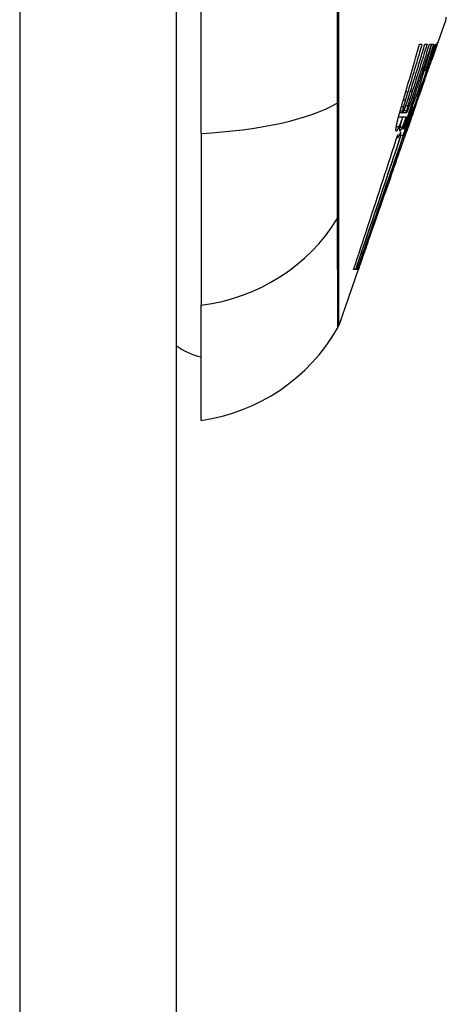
# Model space of a CAD drawing. Header units: inches. Extents: x 18 to 388, y 34 to 188.
# Tile 56 of 159: x 117.905 to 118.174, y 111.408 to 112.03. Entities that reach past the tile are written whole.
import ezdxf

# ---------------------------------------------------------------- set-up
doc = ezdxf.new("R2010")
doc.units = ezdxf.units.IN
doc.header["$MEASUREMENT"] = 0
doc.layers.add('Visible Edges(ANSI)', color=7, linetype='Continuous', lineweight=25)
doc.layers.add('Visible Tangent Edges(ANSI)', color=7, linetype='Continuous', lineweight=25)

msp = doc.modelspace()

# ---------------------------------------------------------------- linework, layer by layer
at = {"layer": 'Visible Edges(ANSI)'}
for p, q in [((118.00369, 130.74717), (118.00369, 94.02717)), ((118.01944, 111.95849), (118.01944, 112.81586)), ((118.17408, 112.03037), (118.1682, 112.01355)), ((118.15747, 112.0149), (118.15898, 112.0149)), ((118.16084, 112.0149), (118.16219, 112.0149)), ((118.1638, 112.0149), (118.16493, 112.0149)), ((118.1652, 112.0149), (118.1663, 112.0149)), ((118.16747, 112.0149), (118.16809, 112.0149)), ((118.16523, 112.00527), (118.16481, 112.00527)), ((118.1664, 112.00848), (118.16515, 112.00495)), ((118.16122, 111.99802), (118.16038, 111.99802)), ((118.16263, 111.99833), (118.16233, 111.99833)), ((118.15772, 111.98673), (118.157, 111.98673)), ((118.16, 111.9917), (118.16055, 111.9917)), ((118.15605, 111.97886), (118.15729, 111.98238)), ((118.15709, 111.98238), (118.15679, 111.98238)), ((118.15729, 111.98238), (118.15709, 111.98238)), ((118.15349, 111.97534), (118.15279, 111.97534)), ((118.14681, 111.96881), (118.14416, 111.96881)), ((118.14674, 111.97151), (118.14488, 111.97151)), ((118.14917, 111.97151), (118.14674, 111.97151)), ((118.1489, 111.96861), (118.14675, 111.96861)), ((118.14891, 111.96861), (118.1489, 111.96861)), ((118.15337, 111.97126), (118.15225, 111.96804)), ((118.15325, 111.97099), (118.15294, 111.97099)), ((118.1473, 111.96136), (118.14653, 111.96136)), ((118.14835, 111.96136), (118.14761, 111.96136)), ((118.1477, 111.95906), (118.14979, 111.96474)), ((118.15048, 111.96294), (118.14888, 111.95836)), ((118.14949, 111.96136), (118.14904, 111.96136)), ((118.01944, 111.95849), (118.01944, 111.8497)), ((118.1437, 111.95577), (118.14309, 111.95577)), ((118.14493, 111.95722), (118.1447, 111.95722)), ((118.14558, 111.95919), (118.14493, 111.95722)), ((118.14493, 111.95722), (118.14554, 111.95722)), ((118.14576, 111.95722), (118.14703, 111.95722)), ((118.14703, 111.95722), (118.1477, 111.95906)), ((118.1475, 111.95708), (118.14732, 111.95708)), ((118.1475, 111.95708), (118.14817, 111.95708)), ((118.14792, 111.95577), (118.14789, 111.95577)), ((118.14885, 111.95829), (118.14888, 111.95836)), ((118.13907, 111.93033), (118.13537, 111.91976)), ((118.11938, 111.87452), (118.11885, 111.87452)), ((118.11875, 111.87229), (118.10635, 111.83683)), ((118.11695, 111.87229), (118.1157, 111.87229)), ((118.11799, 111.87229), (118.11709, 111.87229)), ((118.11858, 111.87228), (118.11808, 111.87229)), ((118.11875, 111.87229), (118.11808, 111.87229)), ((118.11859, 111.87228), (118.11858, 111.87228)), ((118.1186, 111.87228), (118.11859, 111.87228)), ((118.01944, 111.77694), (118.01944, 111.8497))]:
    msp.add_line(p, q, dxfattribs=at)
at = {"layer": 'Visible Edges(ANSI)', "flags": 128}
for points in [[(118.14705, 111.97907), (118.1475, 111.98055), (118.14794, 111.98204), (118.14838, 111.98353), (118.14882, 111.98502), (118.14926, 111.98651), (118.1497, 111.988), (118.15014, 111.98949), (118.15057, 111.99098), (118.15101, 111.99248), (118.15145, 111.99397), (118.15188, 111.99546), (118.15232, 111.99696), (118.15275, 111.99845), (118.15319, 111.99995), (118.15362, 112.00144), (118.15405, 112.00294), (118.15448, 112.00443), (118.15491, 112.00593), (118.15534, 112.00742), (118.15577, 112.00892), (118.15619, 112.01041), (118.15662, 112.01191), (118.15704, 112.0134), (118.15747, 112.0149)], [(118.16493, 112.0149), (118.16421, 112.01267), (118.16348, 112.01044), (118.16276, 112.00821), (118.16203, 112.00598), (118.1613, 112.00374), (118.16057, 112.0015), (118.15983, 111.99926), (118.1591, 111.99702), (118.15836, 111.99477), (118.15763, 111.99253), (118.15689, 111.99029), (118.15615, 111.98805), (118.15541, 111.98581), (118.15467, 111.98357), (118.15394, 111.98133), (118.1532, 111.9791), (118.15246, 111.97687), (118.15172, 111.97464), (118.15098, 111.97241), (118.15024, 111.97019), (118.14951, 111.96798), (118.14877, 111.96576), (118.14803, 111.96356), (118.1473, 111.96136)], [(118.15898, 112.0149), (118.15862, 112.01363), (118.15825, 112.01237), (118.15788, 112.0111), (118.15751, 112.00984), (118.15714, 112.00857), (118.15677, 112.0073), (118.1564, 112.00604), (118.15602, 112.00477), (118.15565, 112.00351), (118.15528, 112.00224), (118.1549, 112.00097), (118.15453, 111.99971), (118.15415, 111.99844), (118.15377, 111.99718), (118.1534, 111.99591), (118.15302, 111.99465), (118.15264, 111.99339), (118.15227, 111.99212), (118.15189, 111.99086), (118.15151, 111.9896), (118.15113, 111.98834), (118.15075, 111.98708), (118.15037, 111.98581), (118.14999, 111.98455)], [(118.15173, 111.98507), (118.15212, 111.98631), (118.1525, 111.98755), (118.15288, 111.98879), (118.15327, 111.99003), (118.15365, 111.99127), (118.15403, 111.99251), (118.15441, 111.99375), (118.15479, 111.995), (118.15518, 111.99624), (118.15556, 111.99748), (118.15594, 111.99872), (118.15632, 111.99997), (118.1567, 112.00121), (118.15708, 112.00246), (118.15745, 112.0037), (118.15783, 112.00494), (118.15821, 112.00619), (118.15859, 112.00743), (118.15896, 112.00868), (118.15934, 112.00992), (118.15971, 112.01117), (118.16009, 112.01241), (118.16046, 112.01366), (118.16084, 112.0149)], [(118.16219, 112.0149), (118.16181, 112.01365), (118.16142, 112.0124), (118.16104, 112.01114), (118.16065, 112.00989), (118.16026, 112.00864), (118.15987, 112.00738), (118.15948, 112.00613), (118.1591, 112.00488), (118.15871, 112.00362), (118.15832, 112.00237), (118.15793, 112.00112), (118.15753, 111.99986), (118.15714, 111.99861), (118.15675, 111.99736), (118.15636, 111.99611), (118.15597, 111.99486), (118.15557, 111.99361), (118.15518, 111.99235), (118.15479, 111.9911), (118.15439, 111.98986), (118.154, 111.98861), (118.15361, 111.98736), (118.15321, 111.98611), (118.15282, 111.98487)], [(118.15383, 111.98383), (118.15425, 111.98512), (118.15466, 111.98641), (118.15508, 111.9877), (118.1555, 111.98899), (118.15592, 111.99028), (118.15633, 111.99157), (118.15675, 111.99287), (118.15717, 111.99416), (118.15759, 111.99546), (118.158, 111.99675), (118.15842, 111.99805), (118.15884, 111.99935), (118.15925, 112.00064), (118.15967, 112.00194), (118.16008, 112.00323), (118.1605, 112.00453), (118.16091, 112.00583), (118.16133, 112.00712), (118.16174, 112.00842), (118.16215, 112.00972), (118.16257, 112.01101), (118.16298, 112.01231), (118.16339, 112.0136), (118.1638, 112.0149)], [(118.1569, 111.98642), (118.15726, 111.9876), (118.15762, 111.98878), (118.15798, 111.98996), (118.15833, 111.99114), (118.15869, 111.99232), (118.15904, 111.99351), (118.15939, 111.99469), (118.15974, 111.99588), (118.1601, 111.99706), (118.16045, 111.99825), (118.16079, 111.99944), (118.16114, 112.00062), (118.16149, 112.00181), (118.16183, 112.003), (118.16218, 112.00419), (118.16252, 112.00538), (118.16286, 112.00657), (118.1632, 112.00776), (118.16354, 112.00895), (118.16387, 112.01014), (118.16421, 112.01133), (118.16454, 112.01252), (118.16487, 112.01371), (118.1652, 112.0149)], [(118.16809, 112.0149), (118.16769, 112.01383), (118.1673, 112.01275), (118.1669, 112.01167), (118.1665, 112.01059), (118.1661, 112.0095), (118.1657, 112.00841), (118.1653, 112.00731), (118.16489, 112.0062), (118.16448, 112.00508), (118.16407, 112.00396), (118.16365, 112.00282), (118.16323, 112.00168), (118.1628, 112.00052), (118.16237, 111.99935), (118.16193, 111.99816), (118.16149, 111.99696), (118.16104, 111.99575), (118.16059, 111.99451), (118.16013, 111.99327), (118.15966, 111.992), (118.15919, 111.99071), (118.15871, 111.98941), (118.15822, 111.98808), (118.15772, 111.98673)], [(118.16122, 111.99802), (118.16149, 111.99875), (118.16176, 111.99948), (118.16203, 112.00021), (118.16229, 112.00093), (118.16256, 112.00166), (118.16283, 112.00238), (118.16309, 112.0031), (118.16336, 112.00381), (118.16362, 112.00452), (118.16389, 112.00523), (118.16415, 112.00594), (118.16441, 112.00665), (118.16467, 112.00735), (118.16493, 112.00805), (118.16519, 112.00875), (118.16544, 112.00944), (118.1657, 112.01013), (118.16596, 112.01082), (118.16621, 112.01151), (118.16646, 112.01219), (118.16672, 112.01287), (118.16697, 112.01355), (118.16722, 112.01423), (118.16747, 112.0149)], [(118.1663, 112.0149), (118.16609, 112.01419), (118.16588, 112.01349), (118.16568, 112.01279), (118.16547, 112.01208), (118.16526, 112.01138), (118.16505, 112.01067), (118.16484, 112.00997), (118.16463, 112.00926), (118.16442, 112.00856), (118.16421, 112.00786), (118.164, 112.00715), (118.16379, 112.00645), (118.16357, 112.00574), (118.16336, 112.00504), (118.16315, 112.00434), (118.16293, 112.00363), (118.16272, 112.00293), (118.16251, 112.00223), (118.16229, 112.00153), (118.16208, 112.00082), (118.16186, 112.00012), (118.16165, 111.99942), (118.16143, 111.99872), (118.16122, 111.99802)], [(118.16233, 111.99833), (118.16256, 111.999), (118.1628, 111.99966), (118.16304, 112.00032), (118.16327, 112.00098), (118.16351, 112.00164), (118.16374, 112.00229), (118.16397, 112.00294), (118.1642, 112.00357), (118.16443, 112.0042), (118.16465, 112.00483), (118.16488, 112.00544), (118.1651, 112.00604), (118.16531, 112.00663), (118.16552, 112.00721), (118.16573, 112.00778), (118.16593, 112.00833), (118.16613, 112.00886), (118.16632, 112.00938), (118.16651, 112.00988), (118.16669, 112.01037), (118.16687, 112.01083), (118.16704, 112.01127), (118.1672, 112.0117), (118.16735, 112.0121)], [(118.16843, 112.01423), (118.16837, 112.01406), (118.16831, 112.01389), (118.16825, 112.01371), (118.16819, 112.01352), (118.16812, 112.01333), (118.16805, 112.01314), (118.16798, 112.01293), (118.16791, 112.01272), (118.16783, 112.0125), (118.16775, 112.01228), (118.16767, 112.01205), (118.16758, 112.01181), (118.1675, 112.01157), (118.16741, 112.01132), (118.16732, 112.01106), (118.16722, 112.0108), (118.16713, 112.01053), (118.16703, 112.01025), (118.16693, 112.00997), (118.16683, 112.00968), (118.16673, 112.00939), (118.16662, 112.00909), (118.16651, 112.00879), (118.1664, 112.00848)], [(118.16735, 112.0121), (118.16758, 112.0127), (118.1678, 112.01325), (118.16799, 112.01375), (118.16817, 112.01421), (118.16834, 112.01461), (118.16848, 112.01497), (118.16861, 112.01528), (118.16872, 112.01555), (118.16882, 112.01577), (118.1689, 112.01594), (118.16896, 112.01608), (118.16901, 112.01617), (118.16905, 112.01623), (118.16907, 112.01625), (118.16907, 112.01623), (118.16907, 112.01618), (118.16905, 112.01609), (118.16901, 112.01595), (118.16895, 112.01578), (118.16889, 112.01556), (118.1688, 112.0153), (118.16869, 112.01499), (118.16857, 112.01463), (118.16843, 112.01423)], [(118.16417, 112.00206), (118.16434, 112.00254), (118.16449, 112.00298), (118.16463, 112.00339), (118.16475, 112.00375), (118.16486, 112.00406), (118.16495, 112.00434), (118.16503, 112.00457), (118.16509, 112.00477), (118.16514, 112.00493), (118.16518, 112.00506), (118.16521, 112.00515), (118.16522, 112.00522), (118.16523, 112.00525), (118.16523, 112.00527), (118.16521, 112.00525), (118.16518, 112.00519), (118.16513, 112.00509), (118.16507, 112.00494), (118.16499, 112.00474), (118.1649, 112.0045), (118.16478, 112.0042), (118.16465, 112.00386), (118.16451, 112.00348), (118.16434, 112.00304)], [(118.16055, 111.9917), (118.16071, 111.99216), (118.16087, 111.99263), (118.16104, 111.99309), (118.1612, 111.99356), (118.16136, 111.99402), (118.16152, 111.99449), (118.16169, 111.99495), (118.16185, 111.99541), (118.16201, 111.99586), (118.16216, 111.99631), (118.16232, 111.99677), (118.16248, 111.99722), (118.16264, 111.99767), (118.16279, 111.99811), (118.16294, 111.99855), (118.16309, 111.99898), (118.16324, 111.9994), (118.16339, 111.99981), (118.16353, 112.00022), (118.16367, 112.00061), (118.1638, 112.00099), (118.16393, 112.00136), (118.16405, 112.00172), (118.16417, 112.00206)], [(118.16434, 112.00304), (118.16429, 112.00289), (118.16423, 112.00273), (118.16417, 112.00257), (118.16411, 112.00241), (118.16405, 112.00224), (118.16398, 112.00207), (118.16392, 112.0019), (118.16385, 112.00172), (118.16379, 112.00154), (118.16372, 112.00135), (118.16365, 112.00116), (118.16358, 112.00097), (118.16351, 112.00077), (118.16343, 112.00057), (118.16336, 112.00036), (118.16328, 112.00015), (118.16321, 111.99994), (118.16313, 111.99972), (118.16305, 111.9995), (118.16297, 111.99927), (118.16289, 111.99904), (118.1628, 111.99881), (118.16272, 111.99857), (118.16263, 111.99833)], [(118.14761, 111.96136), (118.14798, 111.96237), (118.14835, 111.96337), (118.14873, 111.96438), (118.1491, 111.96539), (118.14947, 111.96639), (118.14985, 111.9674), (118.15022, 111.96841), (118.15059, 111.96942), (118.15097, 111.97043), (118.15135, 111.97145), (118.15172, 111.97247), (118.1521, 111.9735), (118.15249, 111.97453), (118.15287, 111.97556), (118.15326, 111.97661), (118.15365, 111.97766), (118.15404, 111.97872), (118.15444, 111.97979), (118.15484, 111.98087), (118.15524, 111.98195), (118.15565, 111.98305), (118.15606, 111.98416), (118.15648, 111.98528), (118.1569, 111.98642)], [(118.15772, 111.98673), (118.15739, 111.98567), (118.15705, 111.98461), (118.15671, 111.98355), (118.15637, 111.98249), (118.15604, 111.98143), (118.1557, 111.98037), (118.15536, 111.97931), (118.15502, 111.97825), (118.15467, 111.97719), (118.15433, 111.97613), (118.15399, 111.97507), (118.15365, 111.97402), (118.1533, 111.97296), (118.15296, 111.9719), (118.15261, 111.97084), (118.15227, 111.96978), (118.15192, 111.96873), (118.15158, 111.96767), (118.15123, 111.96662), (118.15088, 111.96556), (118.15053, 111.96451), (118.15019, 111.96346), (118.14984, 111.96241), (118.14949, 111.96136)], [(118.15591, 111.97979), (118.15607, 111.98028), (118.15624, 111.98077), (118.15641, 111.98126), (118.15658, 111.98175), (118.15674, 111.98225), (118.15691, 111.98274), (118.15708, 111.98323), (118.15725, 111.98373), (118.15742, 111.98422), (118.15759, 111.98472), (118.15776, 111.98521), (118.15793, 111.98571), (118.1581, 111.98621), (118.15827, 111.9867), (118.15845, 111.9872), (118.15862, 111.9877), (118.15879, 111.9882), (118.15896, 111.9887), (118.15914, 111.9892), (118.15931, 111.9897), (118.15948, 111.9902), (118.15966, 111.9907), (118.15983, 111.9912), (118.16, 111.9917)], [(118.16048, 111.9917), (118.1603, 111.99119), (118.16012, 111.99069), (118.15995, 111.99021), (118.15979, 111.98975), (118.15964, 111.9893), (118.15949, 111.98888), (118.15935, 111.98847), (118.15921, 111.98808), (118.15908, 111.98772), (118.15896, 111.98736), (118.15883, 111.987), (118.15871, 111.98664), (118.15858, 111.98628), (118.15846, 111.98593), (118.15833, 111.98557), (118.15821, 111.98521), (118.15808, 111.98486), (118.15796, 111.9845), (118.15784, 111.98415), (118.15771, 111.98379), (118.15759, 111.98344), (118.15747, 111.98308), (118.15734, 111.98273), (118.15722, 111.98238)], [(118.14999, 111.98455), (118.14993, 111.98434), (118.14986, 111.98413), (118.1498, 111.98392), (118.14973, 111.98371), (118.14967, 111.9835), (118.14961, 111.98329), (118.14954, 111.98308), (118.14948, 111.98286), (118.14942, 111.98265), (118.14935, 111.98244), (118.14929, 111.98223), (118.14923, 111.98202), (118.14916, 111.9818), (118.1491, 111.98159), (118.14904, 111.98138), (118.14897, 111.98117), (118.14891, 111.98096), (118.14885, 111.98075), (118.14878, 111.98053), (118.14872, 111.98032), (118.14866, 111.98011), (118.14859, 111.9799), (118.14853, 111.97969), (118.14847, 111.97948)], [(118.1487, 111.9758), (118.14876, 111.97597), (118.14882, 111.97614), (118.14888, 111.97632), (118.14894, 111.97649), (118.14901, 111.97666), (118.14907, 111.97684), (118.14913, 111.97701), (118.14919, 111.97719), (118.14925, 111.97737), (118.14931, 111.97755), (118.14937, 111.97773), (118.14943, 111.97791), (118.14949, 111.97809), (118.14956, 111.97828), (118.14962, 111.97846), (118.14968, 111.97865), (118.14974, 111.97883), (118.1498, 111.97902), (118.14986, 111.97921), (118.14993, 111.97939), (118.14999, 111.97958), (118.15005, 111.97977), (118.15011, 111.97996), (118.15017, 111.98015)], [(118.15133, 111.98015), (118.15127, 111.97997), (118.15122, 111.97979), (118.15116, 111.9796), (118.1511, 111.97942), (118.15104, 111.97924), (118.15099, 111.97906), (118.15093, 111.97888), (118.15088, 111.97869), (118.15082, 111.97851), (118.15077, 111.97833), (118.15071, 111.97815), (118.15066, 111.97797), (118.1506, 111.97779), (118.15055, 111.97761), (118.15049, 111.97744), (118.15044, 111.97726), (118.15039, 111.97708), (118.15033, 111.9769), (118.15028, 111.97673), (118.15023, 111.97655), (118.15018, 111.97638), (118.15013, 111.9762), (118.15008, 111.97603), (118.15002, 111.97586)], [(118.15017, 111.98015), (118.15024, 111.98036), (118.1503, 111.98056), (118.15037, 111.98076), (118.15044, 111.98097), (118.1505, 111.98117), (118.15057, 111.98138), (118.15063, 111.98158), (118.1507, 111.98179), (118.15076, 111.98199), (118.15083, 111.98219), (118.15089, 111.9824), (118.15096, 111.9826), (118.15102, 111.98281), (118.15109, 111.98301), (118.15115, 111.98322), (118.15122, 111.98343), (118.15128, 111.98363), (118.15135, 111.98384), (118.15141, 111.98404), (118.15147, 111.98425), (118.15154, 111.98445), (118.1516, 111.98466), (118.15167, 111.98487), (118.15173, 111.98507)], [(118.15282, 111.98487), (118.15275, 111.98467), (118.15269, 111.98447), (118.15263, 111.98428), (118.15257, 111.98408), (118.15251, 111.98388), (118.15244, 111.98369), (118.15238, 111.98349), (118.15232, 111.98329), (118.15226, 111.9831), (118.1522, 111.9829), (118.15213, 111.98271), (118.15207, 111.98251), (118.15201, 111.98231), (118.15195, 111.98212), (118.15189, 111.98192), (118.15182, 111.98172), (118.15176, 111.98153), (118.1517, 111.98133), (118.15164, 111.98114), (118.15158, 111.98094), (118.15152, 111.98074), (118.15145, 111.98055), (118.15139, 111.98035), (118.15133, 111.98015)], [(118.15168, 111.97746), (118.15177, 111.97771), (118.15186, 111.97796), (118.15195, 111.97821), (118.15204, 111.97847), (118.15213, 111.97873), (118.15222, 111.97899), (118.15231, 111.97925), (118.1524, 111.97952), (118.15249, 111.97978), (118.15258, 111.98005), (118.15267, 111.98032), (118.15276, 111.98058), (118.15285, 111.98085), (118.15294, 111.98112), (118.15303, 111.98139), (118.15312, 111.98166), (118.15321, 111.98193), (118.15329, 111.9822), (118.15338, 111.98247), (118.15347, 111.98274), (118.15356, 111.98302), (118.15365, 111.98329), (118.15374, 111.98356), (118.15383, 111.98383)], [(118.15709, 111.98238), (118.15696, 111.982), (118.15683, 111.98162), (118.1567, 111.98124), (118.15656, 111.98086), (118.15643, 111.98048), (118.1563, 111.98011), (118.15617, 111.97973), (118.15604, 111.97935), (118.15592, 111.97898), (118.15579, 111.97861), (118.15566, 111.97824), (118.15554, 111.97787), (118.15541, 111.97751), (118.15529, 111.97716), (118.15517, 111.97681), (118.15505, 111.97646), (118.15494, 111.97612), (118.15482, 111.97578), (118.15471, 111.97545), (118.1546, 111.97512), (118.15449, 111.9748), (118.15438, 111.97449), (118.15428, 111.97418), (118.15418, 111.97389)], [(118.14453, 111.97021), (118.14462, 111.97056), (118.14472, 111.97091), (118.14481, 111.97127), (118.14491, 111.97163), (118.14501, 111.97199), (118.14511, 111.97235), (118.14522, 111.97272), (118.14532, 111.97309), (118.14542, 111.97346), (118.14553, 111.97383), (118.14563, 111.9742), (118.14574, 111.97458), (118.14585, 111.97495), (118.14596, 111.97533), (118.14607, 111.9757), (118.14617, 111.97608), (118.14628, 111.97645), (118.14639, 111.97683), (118.1465, 111.97721), (118.14661, 111.97758), (118.14672, 111.97795), (118.14683, 111.97833), (118.14694, 111.9787), (118.14705, 111.97907)], [(118.1473, 111.97534), (118.14726, 111.97519), (118.14723, 111.97505), (118.14719, 111.97491), (118.14716, 111.97477), (118.14712, 111.97464), (118.14709, 111.9745), (118.14706, 111.97437), (118.14703, 111.97424), (118.147, 111.97412), (118.14697, 111.97399), (118.14694, 111.97387), (118.14691, 111.97375), (118.14688, 111.97363), (118.14686, 111.97352), (118.14684, 111.97341), (118.14681, 111.9733), (118.14679, 111.97319), (118.14677, 111.97309), (118.14675, 111.97299), (118.14673, 111.9729), (118.14671, 111.9728), (118.1467, 111.97271), (118.14668, 111.97263), (118.14667, 111.97254)], [(118.14847, 111.97948), (118.14842, 111.9793), (118.14836, 111.97912), (118.14831, 111.97895), (118.14826, 111.97877), (118.14821, 111.97859), (118.14816, 111.97841), (118.14811, 111.97824), (118.14805, 111.97806), (118.148, 111.97788), (118.14795, 111.97771), (118.1479, 111.97753), (118.14785, 111.97736), (118.1478, 111.97718), (118.14776, 111.97701), (118.14771, 111.97684), (118.14766, 111.97667), (118.14761, 111.9765), (118.14757, 111.97633), (118.14752, 111.97616), (118.14748, 111.97599), (118.14743, 111.97583), (118.14739, 111.97566), (118.14734, 111.9755), (118.1473, 111.97534)], [(118.1475, 111.9727), (118.14754, 111.9728), (118.14759, 111.9729), (118.14763, 111.973), (118.14768, 111.97311), (118.14772, 111.97322), (118.14777, 111.97333), (118.14782, 111.97345), (118.14786, 111.97356), (118.14791, 111.97369), (118.14796, 111.97381), (118.14801, 111.97394), (118.14806, 111.97407), (118.14811, 111.9742), (118.14816, 111.97433), (118.14822, 111.97447), (118.14827, 111.97461), (118.14832, 111.97475), (118.14837, 111.9749), (118.14843, 111.97504), (118.14848, 111.97519), (118.14854, 111.97534), (118.14859, 111.97549), (118.14865, 111.97565), (118.1487, 111.9758)], [(118.15349, 111.97534), (118.15328, 111.97477), (118.15307, 111.97421), (118.15287, 111.97364), (118.15266, 111.97307), (118.15245, 111.9725), (118.15224, 111.97193), (118.15202, 111.97135), (118.15181, 111.97078), (118.1516, 111.9702), (118.15139, 111.96962), (118.15117, 111.96903), (118.15096, 111.96845), (118.15074, 111.96787), (118.15053, 111.96728), (118.15031, 111.96669), (118.15009, 111.9661), (118.14988, 111.96551), (118.14966, 111.96492), (118.14944, 111.96433), (118.14922, 111.96374), (118.149, 111.96314), (118.14879, 111.96255), (118.14857, 111.96195), (118.14835, 111.96136)], [(118.14904, 111.96136), (118.14922, 111.96194), (118.14941, 111.96252), (118.1496, 111.9631), (118.14979, 111.96368), (118.14997, 111.96426), (118.15016, 111.96485), (118.15035, 111.96543), (118.15053, 111.96601), (118.15072, 111.96659), (118.1509, 111.96718), (118.15109, 111.96776), (118.15128, 111.96834), (118.15146, 111.96892), (118.15165, 111.96951), (118.15183, 111.97009), (118.15202, 111.97067), (118.1522, 111.97126), (118.15239, 111.97184), (118.15257, 111.97242), (118.15276, 111.973), (118.15294, 111.97359), (118.15312, 111.97417), (118.15331, 111.97475), (118.15349, 111.97534)], [(118.15002, 111.97586), (118.14998, 111.9757), (118.14993, 111.97554), (118.14989, 111.97539), (118.14985, 111.97523), (118.1498, 111.97508), (118.14976, 111.97493), (118.14972, 111.97479), (118.14968, 111.97464), (118.14964, 111.9745), (118.1496, 111.97436), (118.14957, 111.97422), (118.14953, 111.97408), (118.1495, 111.97395), (118.14946, 111.97382), (118.14943, 111.97369), (118.1494, 111.97357), (118.14937, 111.97345), (118.14934, 111.97333), (118.14931, 111.97322), (118.14929, 111.97311), (118.14926, 111.973), (118.14924, 111.9729), (118.14922, 111.9728), (118.1492, 111.9727)], [(118.1495, 111.97197), (118.14953, 111.97202), (118.14955, 111.97206), (118.14958, 111.97211), (118.14961, 111.97216), (118.14963, 111.97222), (118.14966, 111.97228), (118.14969, 111.97234), (118.14972, 111.9724), (118.14975, 111.97247), (118.14978, 111.97254), (118.14982, 111.97261), (118.14985, 111.97268), (118.14988, 111.97276), (118.14992, 111.97284), (118.14995, 111.97292), (118.14999, 111.973), (118.15002, 111.97309), (118.15006, 111.97317), (118.1501, 111.97326), (118.15014, 111.97335), (118.15017, 111.97345), (118.15021, 111.97354), (118.15025, 111.97364), (118.15029, 111.97373)], [(118.15029, 111.97373), (118.15034, 111.97386), (118.15039, 111.97399), (118.15045, 111.97412), (118.1505, 111.97426), (118.15055, 111.97439), (118.15061, 111.97454), (118.15066, 111.97468), (118.15072, 111.97483), (118.15078, 111.97498), (118.15084, 111.97513), (118.15089, 111.97529), (118.15095, 111.97545), (118.15101, 111.9756), (118.15107, 111.97577), (118.15113, 111.97593), (118.15119, 111.97609), (118.15125, 111.97626), (118.15131, 111.97643), (118.15137, 111.9766), (118.15143, 111.97677), (118.1515, 111.97694), (118.15156, 111.97711), (118.15162, 111.97729), (118.15168, 111.97746)], [(118.15249, 111.96964), (118.15262, 111.97003), (118.15275, 111.97042), (118.15288, 111.97081), (118.15301, 111.97121), (118.15315, 111.97161), (118.15328, 111.97202), (118.15342, 111.97242), (118.15355, 111.97283), (118.15369, 111.97325), (118.15383, 111.97366), (118.15397, 111.97408), (118.15412, 111.97451), (118.15426, 111.97493), (118.1544, 111.97536), (118.15455, 111.97579), (118.1547, 111.97623), (118.15484, 111.97666), (118.15499, 111.9771), (118.15514, 111.97754), (118.15529, 111.97799), (118.15544, 111.97843), (118.1556, 111.97888), (118.15575, 111.97934), (118.15591, 111.97979)], [(118.15418, 111.97389), (118.15404, 111.97346), (118.1539, 111.97307), (118.15379, 111.97271), (118.15368, 111.97239), (118.15359, 111.9721), (118.15351, 111.97186), (118.15344, 111.97165), (118.15338, 111.97147), (118.15334, 111.97132), (118.1533, 111.9712), (118.15328, 111.97111), (118.15326, 111.97105), (118.15325, 111.97101), (118.15325, 111.97099), (118.15325, 111.97099), (118.15327, 111.97101), (118.15329, 111.97106), (118.15332, 111.97113), (118.15335, 111.97122), (118.1534, 111.97135), (118.15346, 111.9715), (118.15353, 111.97169), (118.15361, 111.97192), (118.1537, 111.97218)], [(118.1537, 111.97218), (118.15374, 111.97227), (118.15377, 111.97237), (118.15381, 111.97247), (118.15384, 111.97257), (118.15388, 111.97267), (118.15392, 111.97278), (118.15395, 111.97288), (118.15399, 111.97299), (118.15403, 111.97311), (118.15407, 111.97322), (118.15412, 111.97334), (118.15416, 111.97346), (118.1542, 111.97359), (118.15425, 111.97372), (118.15429, 111.97385), (118.15434, 111.97398), (118.15439, 111.97411), (118.15444, 111.97425), (118.15449, 111.97439), (118.15454, 111.97453), (118.15459, 111.97468), (118.15464, 111.97483), (118.15469, 111.97498), (118.15475, 111.97513)], [(118.15475, 111.97513), (118.1548, 111.97527), (118.15485, 111.97542), (118.1549, 111.97556), (118.15495, 111.9757), (118.155, 111.97585), (118.15505, 111.976), (118.1551, 111.97615), (118.15516, 111.9763), (118.15521, 111.97645), (118.15526, 111.9766), (118.15532, 111.97675), (118.15537, 111.97691), (118.15543, 111.97706), (118.15548, 111.97722), (118.15554, 111.97738), (118.15559, 111.97754), (118.15565, 111.9777), (118.1557, 111.97786), (118.15576, 111.97802), (118.15582, 111.97819), (118.15588, 111.97835), (118.15594, 111.97852), (118.156, 111.97869), (118.15605, 111.97886)], [(118.14306, 111.96426), (118.1431, 111.96446), (118.14315, 111.96467), (118.14319, 111.96488), (118.14324, 111.9651), (118.14329, 111.96533), (118.14335, 111.96555), (118.1434, 111.96578), (118.14346, 111.96602), (118.14351, 111.96626), (118.14357, 111.9665), (118.14363, 111.96675), (118.14369, 111.967), (118.14376, 111.96725), (118.14382, 111.96751), (118.14389, 111.96777), (118.14396, 111.96803), (118.14402, 111.9683), (118.14409, 111.96856), (118.14416, 111.96883), (118.14423, 111.96911), (118.14431, 111.96938), (118.14438, 111.96965), (118.14445, 111.96993), (118.14453, 111.97021)], [(118.14681, 111.96881), (118.1467, 111.9685), (118.14659, 111.9682), (118.14647, 111.9679), (118.14636, 111.9676), (118.14626, 111.96731), (118.14615, 111.96703), (118.14604, 111.96675), (118.14593, 111.96647), (118.14583, 111.9662), (118.14573, 111.96593), (118.14562, 111.96566), (118.14552, 111.9654), (118.14542, 111.96515), (118.14532, 111.96489), (118.14522, 111.96465), (118.14512, 111.9644), (118.14503, 111.96416), (118.14493, 111.96393), (118.14484, 111.9637), (118.14474, 111.96347), (118.14465, 111.96325), (118.14456, 111.96303), (118.14447, 111.96281), (118.14438, 111.9626)], [(118.14506, 111.96187), (118.14509, 111.96205), (118.14513, 111.96224), (118.14517, 111.96245), (118.14521, 111.96266), (118.14526, 111.96289), (118.14531, 111.96312), (118.14537, 111.96337), (118.14543, 111.96363), (118.1455, 111.9639), (118.14556, 111.96418), (118.14564, 111.96447), (118.14571, 111.96476), (118.14579, 111.96507), (118.14587, 111.96538), (118.14595, 111.9657), (118.14604, 111.96602), (118.14613, 111.96636), (118.14622, 111.96669), (118.14631, 111.96704), (118.14641, 111.96738), (118.14651, 111.96774), (118.14661, 111.96809), (118.14671, 111.96845), (118.14681, 111.96881)], [(118.1489, 111.96861), (118.14878, 111.96828), (118.14866, 111.96796), (118.14855, 111.96765), (118.14843, 111.96734), (118.14831, 111.96703), (118.1482, 111.96673), (118.14808, 111.96643), (118.14797, 111.96613), (118.14786, 111.96584), (118.14775, 111.96556), (118.14764, 111.96528), (118.14753, 111.96501), (118.14743, 111.96474), (118.14732, 111.96447), (118.14722, 111.96422), (118.14712, 111.96397), (118.14702, 111.96372), (118.14692, 111.96348), (118.14683, 111.96325), (118.14673, 111.96303), (118.14664, 111.96281), (118.14655, 111.96259), (118.14646, 111.96239), (118.14637, 111.96219)], [(118.14653, 111.96136), (118.14663, 111.96166), (118.14673, 111.96196), (118.14683, 111.96226), (118.14693, 111.96256), (118.14703, 111.96287), (118.14713, 111.96317), (118.14723, 111.96347), (118.14733, 111.96377), (118.14743, 111.96407), (118.14753, 111.96438), (118.14763, 111.96468), (118.14772, 111.96498), (118.14782, 111.96528), (118.14792, 111.96558), (118.14802, 111.96589), (118.14812, 111.96619), (118.14822, 111.96649), (118.14832, 111.96679), (118.14842, 111.9671), (118.14852, 111.9674), (118.14862, 111.9677), (118.14872, 111.968), (118.14882, 111.9683), (118.14891, 111.96861)], [(118.14667, 111.97254), (118.14664, 111.97238), (118.14662, 111.97223), (118.14661, 111.9721), (118.1466, 111.97199), (118.1466, 111.97189), (118.1466, 111.9718), (118.1466, 111.97173), (118.14661, 111.97167), (118.14662, 111.97162), (118.14664, 111.97158), (118.14666, 111.97155), (118.14668, 111.97153), (118.1467, 111.97151), (118.14673, 111.97151), (118.14677, 111.97151), (118.14682, 111.97153), (118.14687, 111.97157), (118.14693, 111.97164), (118.147, 111.97173), (118.14708, 111.97185), (118.14717, 111.97201), (118.14727, 111.9722), (118.14738, 111.97243), (118.1475, 111.9727)], [(118.1492, 111.9727), (118.14916, 111.97254), (118.14914, 111.9724), (118.14911, 111.97228), (118.1491, 111.97216), (118.14908, 111.97206), (118.14907, 111.97197), (118.14907, 111.97189), (118.14906, 111.97182), (118.14906, 111.97176), (118.14906, 111.9717), (118.14907, 111.97166), (118.14908, 111.97162), (118.14908, 111.97158), (118.1491, 111.97156), (118.14911, 111.97154), (118.14912, 111.97152), (118.14914, 111.97151), (118.14916, 111.97151), (118.14918, 111.97151), (118.14921, 111.97153), (118.14926, 111.97158), (118.14932, 111.97166), (118.1494, 111.97179), (118.1495, 111.97197)], [(118.15016, 111.96255), (118.15023, 111.96277), (118.15031, 111.96299), (118.15038, 111.96322), (118.15046, 111.96346), (118.15054, 111.96371), (118.15062, 111.96396), (118.1507, 111.96422), (118.15079, 111.96449), (118.15088, 111.96476), (118.15097, 111.96504), (118.15107, 111.96533), (118.15116, 111.96563), (118.15126, 111.96593), (118.15136, 111.96624), (118.15147, 111.96655), (118.15157, 111.96687), (118.15168, 111.9672), (118.15179, 111.96753), (118.1519, 111.96787), (118.15201, 111.96821), (118.15213, 111.96856), (118.15225, 111.96892), (118.15237, 111.96928), (118.15249, 111.96964)], [(118.15225, 111.96804), (118.15214, 111.96772), (118.15204, 111.96742), (118.15193, 111.96711), (118.15183, 111.96682), (118.15173, 111.96653), (118.15163, 111.96624), (118.15153, 111.96596), (118.15144, 111.96568), (118.15134, 111.96541), (118.15125, 111.96515), (118.15116, 111.96489), (118.15107, 111.96464), (118.15099, 111.96439), (118.15091, 111.96415), (118.15082, 111.96392), (118.15074, 111.96369), (118.15067, 111.96347), (118.15059, 111.96325), (118.15052, 111.96304), (118.15045, 111.96284), (118.15038, 111.96264), (118.15031, 111.96245), (118.15025, 111.96226), (118.15018, 111.96208)], [(118.14979, 111.96474), (118.14849, 111.96093), (118.14718, 111.9571), (118.14586, 111.95325), (118.14454, 111.94939), (118.14321, 111.94551), (118.14188, 111.94163), (118.14055, 111.93774), (118.13921, 111.93384), (118.13787, 111.92993), (118.13653, 111.92603), (118.13518, 111.92212), (118.13384, 111.91822), (118.1325, 111.91432), (118.13116, 111.91043), (118.12982, 111.90655), (118.12848, 111.90267), (118.12715, 111.89881), (118.12582, 111.89496), (118.1245, 111.89113), (118.12319, 111.88732), (118.12188, 111.88352), (118.12057, 111.87975), (118.11928, 111.87601), (118.11799, 111.87229)], [(118.11808, 111.87229), (118.11937, 111.87601), (118.12067, 111.87975), (118.12197, 111.88352), (118.12328, 111.88732), (118.1246, 111.89113), (118.12593, 111.89497), (118.12726, 111.89882), (118.12859, 111.90268), (118.12993, 111.90656), (118.13127, 111.91044), (118.13262, 111.91434), (118.13396, 111.91824), (118.13531, 111.92214), (118.13666, 111.92605), (118.138, 111.92996), (118.13935, 111.93386), (118.14069, 111.93777), (118.14203, 111.94166), (118.14336, 111.94555), (118.14469, 111.94942), (118.14602, 111.95329), (118.14734, 111.95714), (118.14865, 111.96097), (118.14996, 111.96478)], [(118.14253, 111.96094), (118.14254, 111.96103), (118.14254, 111.96112), (118.14255, 111.96121), (118.14256, 111.96131), (118.14257, 111.96141), (118.14258, 111.96152), (118.14259, 111.96163), (118.14261, 111.96175), (118.14262, 111.96187), (118.14264, 111.962), (118.14266, 111.96213), (118.14268, 111.96226), (118.1427, 111.9624), (118.14272, 111.96255), (118.14275, 111.9627), (118.14278, 111.96285), (118.14281, 111.96301), (118.14284, 111.96317), (118.14287, 111.96334), (118.1429, 111.96351), (118.14294, 111.96369), (118.14298, 111.96387), (118.14302, 111.96406), (118.14306, 111.96426)], [(118.14438, 111.9626), (118.14428, 111.96237), (118.14418, 111.96215), (118.14409, 111.96194), (118.144, 111.96174), (118.14391, 111.96155), (118.14383, 111.96137), (118.14374, 111.9612), (118.14366, 111.96104), (118.14359, 111.9609), (118.14352, 111.96076), (118.14345, 111.96063), (118.14338, 111.96052), (118.1433, 111.9604), (118.14322, 111.96027), (118.14313, 111.96014), (118.14303, 111.96004), (118.14293, 111.95996), (118.14283, 111.95991), (118.14274, 111.95992), (118.14266, 111.95999), (118.1426, 111.96013), (118.14255, 111.96033), (118.14253, 111.9606), (118.14253, 111.96094)], [(118.14637, 111.96219), (118.14617, 111.96174), (118.14599, 111.96134), (118.14582, 111.96099), (118.14566, 111.96069), (118.14552, 111.96044), (118.1454, 111.96025), (118.1453, 111.9601), (118.14521, 111.96), (118.14513, 111.95994), (118.14507, 111.95991), (118.14502, 111.95991), (118.14498, 111.95993), (118.14495, 111.95997), (118.14492, 111.96003), (118.1449, 111.96012), (118.14489, 111.96022), (118.14488, 111.96035), (118.14489, 111.9605), (118.1449, 111.96067), (118.14491, 111.96087), (118.14494, 111.96108), (118.14497, 111.96132), (118.14501, 111.96159), (118.14506, 111.96187)], [(118.14996, 111.96478), (118.14986, 111.96446), (118.14976, 111.96414), (118.14965, 111.96382), (118.14955, 111.9635), (118.14945, 111.96318), (118.14935, 111.96286), (118.14925, 111.96254), (118.14914, 111.96222), (118.14904, 111.9619), (118.14894, 111.96157), (118.14883, 111.96125), (118.14873, 111.96093), (118.14863, 111.96061), (118.14853, 111.96029), (118.14842, 111.95997), (118.14832, 111.95965), (118.14822, 111.95933), (118.14811, 111.95901), (118.14801, 111.95869), (118.14791, 111.95837), (118.14781, 111.95805), (118.1477, 111.95773), (118.1476, 111.95741), (118.1475, 111.95708)], [(118.15018, 111.96208), (118.15005, 111.96171), (118.14993, 111.96137), (118.14982, 111.96106), (118.14972, 111.9608), (118.14964, 111.96057), (118.14957, 111.96037), (118.14951, 111.96021), (118.14946, 111.96009), (118.14942, 111.96), (118.14939, 111.95994), (118.14938, 111.95991), (118.14937, 111.95991), (118.14937, 111.95994), (118.14938, 111.96), (118.14941, 111.96009), (118.14944, 111.96022), (118.14949, 111.96038), (118.14954, 111.96057), (118.14961, 111.9608), (118.1497, 111.96107), (118.14979, 111.96138), (118.1499, 111.96173), (118.15003, 111.96212), (118.15016, 111.96255)], [(118.1157, 111.87229), (118.11686, 111.87576), (118.11802, 111.87924), (118.11918, 111.88274), (118.12035, 111.88625), (118.12152, 111.88978), (118.12269, 111.89331), (118.12386, 111.89685), (118.12504, 111.90041), (118.12621, 111.90396), (118.12739, 111.90753), (118.12856, 111.9111), (118.12974, 111.91467), (118.13091, 111.91825), (118.13208, 111.92183), (118.13325, 111.9254), (118.13442, 111.92898), (118.13559, 111.93256), (118.13675, 111.93613), (118.13791, 111.9397), (118.13906, 111.94326), (118.14021, 111.94682), (118.14136, 111.95037), (118.1425, 111.95391), (118.14363, 111.95744)], [(118.14554, 111.95722), (118.14437, 111.9537), (118.1432, 111.95018), (118.14202, 111.94664), (118.14084, 111.94309), (118.13965, 111.93954), (118.13846, 111.93598), (118.13727, 111.93241), (118.13607, 111.92884), (118.13487, 111.92527), (118.13367, 111.9217), (118.13247, 111.91812), (118.13127, 111.91455), (118.13006, 111.91098), (118.12886, 111.90742), (118.12766, 111.90386), (118.12646, 111.90031), (118.12526, 111.89676), (118.12406, 111.89323), (118.12287, 111.8897), (118.12168, 111.88619), (118.12049, 111.88269), (118.11931, 111.87921), (118.11813, 111.87574), (118.11695, 111.87229)], [(118.11709, 111.87229), (118.11827, 111.87574), (118.11945, 111.8792), (118.12063, 111.88269), (118.12182, 111.88619), (118.12302, 111.8897), (118.12421, 111.89322), (118.12541, 111.89676), (118.12662, 111.9003), (118.12782, 111.90385), (118.12903, 111.90741), (118.13023, 111.91098), (118.13144, 111.91455), (118.13264, 111.91812), (118.13385, 111.9217), (118.13505, 111.92527), (118.13626, 111.92884), (118.13746, 111.93241), (118.13866, 111.93598), (118.13985, 111.93954), (118.14104, 111.94309), (118.14223, 111.94664), (118.14341, 111.95018), (118.14459, 111.95371), (118.14576, 111.95722)], [(118.14817, 111.95708), (118.14699, 111.95368), (118.14579, 111.95025), (118.1446, 111.94682), (118.1434, 111.94337), (118.14219, 111.93992), (118.14099, 111.93646), (118.13978, 111.93299), (118.13856, 111.92951), (118.13735, 111.92604), (118.13614, 111.92256), (118.13493, 111.91908), (118.13371, 111.9156), (118.1325, 111.91212), (118.13129, 111.90865), (118.13008, 111.90519), (118.12887, 111.90173), (118.12767, 111.89828), (118.12647, 111.89484), (118.12528, 111.89142), (118.12408, 111.888), (118.1229, 111.88461), (118.12172, 111.88122), (118.12054, 111.87786), (118.11938, 111.87452)], [(118.13907, 111.93033), (118.13944, 111.93139), (118.13981, 111.93245), (118.14018, 111.93351), (118.14056, 111.93458), (118.14093, 111.93565), (118.1413, 111.93671), (118.14167, 111.93778), (118.14204, 111.93885), (118.14242, 111.93992), (118.14279, 111.94099), (118.14316, 111.94207), (118.14353, 111.94314), (118.14391, 111.94421), (118.14428, 111.94528), (118.14465, 111.94635), (118.14502, 111.94743), (118.14539, 111.9485), (118.14576, 111.94957), (118.14613, 111.95064), (118.1465, 111.95171), (118.14687, 111.95278), (118.14723, 111.95385), (118.1476, 111.95492), (118.14797, 111.95599)], [(118.14363, 111.95744), (118.1436, 111.95719), (118.14357, 111.95696), (118.14355, 111.95676), (118.14353, 111.95657), (118.14353, 111.9564), (118.14352, 111.95625), (118.14353, 111.95612), (118.14354, 111.95602), (118.14356, 111.95593), (118.14358, 111.95586), (118.14362, 111.95581), (118.14366, 111.95577), (118.14371, 111.95577), (118.14378, 111.95579), (118.14386, 111.95585), (118.14396, 111.95595), (118.14407, 111.9561), (118.14421, 111.95631), (118.14435, 111.95656), (118.14452, 111.95686), (118.14469, 111.95722), (118.14488, 111.95762), (118.14509, 111.95807), (118.14531, 111.95857)], [(118.14531, 111.95857), (118.14532, 111.9586), (118.14534, 111.95862), (118.14535, 111.95865), (118.14536, 111.95867), (118.14537, 111.9587), (118.14538, 111.95872), (118.14539, 111.95875), (118.1454, 111.95877), (118.14541, 111.9588), (118.14542, 111.95882), (118.14543, 111.95885), (118.14544, 111.95887), (118.14546, 111.9589), (118.14547, 111.95893), (118.14548, 111.95895), (118.14549, 111.95898), (118.1455, 111.959), (118.14551, 111.95903), (118.14552, 111.95906), (118.14553, 111.95908), (118.14554, 111.95911), (118.14556, 111.95913), (118.14557, 111.95916), (118.14558, 111.95919)], [(118.14797, 111.95599), (118.14795, 111.95592), (118.14794, 111.95586), (118.14793, 111.95581), (118.14792, 111.95579), (118.14792, 111.95577), (118.14793, 111.95577), (118.14794, 111.95578), (118.14795, 111.9558), (118.14797, 111.95584), (118.14799, 111.9559), (118.14802, 111.95597), (118.14805, 111.95605), (118.14809, 111.95615), (118.14813, 111.95627), (118.14818, 111.9564), (118.14824, 111.95654), (118.14829, 111.9567), (118.14836, 111.95688), (118.14843, 111.95708), (118.1485, 111.95729), (118.14858, 111.95751), (118.14867, 111.95775), (118.14876, 111.95801), (118.14885, 111.95829)], [(118.11938, 111.87452), (118.12002, 111.87631), (118.12066, 111.87812), (118.12131, 111.87994), (118.12196, 111.88178), (118.12262, 111.88362), (118.12328, 111.88548), (118.12394, 111.88735), (118.1246, 111.88922), (118.12527, 111.89111), (118.12594, 111.893), (118.12661, 111.89489), (118.12729, 111.8968), (118.12796, 111.8987), (118.12864, 111.90062), (118.12931, 111.90253), (118.12999, 111.90445), (118.13066, 111.90636), (118.13134, 111.90828), (118.13202, 111.9102), (118.13269, 111.91212), (118.13336, 111.91404), (118.13403, 111.91595), (118.1347, 111.91786), (118.13537, 111.91976)], [(118.12532, 111.89125), (118.12505, 111.89046), (118.12478, 111.88967), (118.1245, 111.88888), (118.12423, 111.88808), (118.12396, 111.88729), (118.12368, 111.8865), (118.12341, 111.88571), (118.12313, 111.88492), (118.12286, 111.88412), (118.12259, 111.88333), (118.12231, 111.88254), (118.12204, 111.88175), (118.12176, 111.88096), (118.12149, 111.88017), (118.12121, 111.87938), (118.12094, 111.87859), (118.12067, 111.8778), (118.12039, 111.87701), (118.12012, 111.87622), (118.11984, 111.87543), (118.11957, 111.87465), (118.1193, 111.87386), (118.11902, 111.87307), (118.11875, 111.87229)], [(118.11875, 111.87229), (118.11875, 111.87229), (118.11875, 111.87229), (118.11875, 111.87229), (118.11875, 111.87228), (118.11875, 111.87228), (118.11874, 111.87228), (118.11874, 111.87228), (118.11874, 111.87228), (118.11873, 111.87228), (118.11873, 111.87228), (118.11872, 111.87228), (118.11871, 111.87228), (118.11871, 111.87228), (118.1187, 111.87228), (118.11869, 111.87228), (118.11868, 111.87228), (118.11867, 111.87228), (118.11866, 111.87228), (118.11865, 111.87228), (118.11864, 111.87228), (118.11863, 111.87228), (118.11862, 111.87228), (118.11861, 111.87228), (118.1186, 111.87228)]]:
    msp.add_lwpolyline(points, dxfattribs=at)
at = {"layer": 'Visible Edges(ANSI)'}
for centre, radius, start, end in [((118.16944, 112.03199), 0.00492, 340.70995, 359.82686), ((118.09706, 111.84008), 0.00984, 330.18311, 340.70995), ((118.00312, 111.89392), 0.11811, 277.9413, 330.18311), ((118.02731, 111.85568), 0.03937, 233.1301, 258.46304)]:
    msp.add_arc(centre, radius, start, end, dxfattribs=at)
at = {"layer": 'Visible Tangent Edges(ANSI)'}
for p, q in [((117.90469, 130.74717), (117.90469, 94.02717)), ((118.16843, 112.01423), (118.16818, 112.01423)), ((118.1664, 112.00848), (118.16599, 112.00848)), ((118.16434, 112.00304), (118.16401, 112.00304)), ((118.14999, 111.98455), (118.14868, 111.98455)), ((118.15133, 111.98015), (118.15017, 111.98015)), ((118.15282, 111.98487), (118.15167, 111.98487)), ((118.10638, 111.97837), (118.10638, 111.97884)), ((118.1473, 111.97534), (118.14596, 111.97534)), ((118.14847, 111.97948), (118.14718, 111.97948)), ((118.15002, 111.97586), (118.14872, 111.97586)), ((118.15418, 111.97389), (118.15391, 111.97389)), ((118.14667, 111.97254), (118.14517, 111.97254)), ((118.1492, 111.9727), (118.1475, 111.9727)), ((118.15225, 111.96804), (118.15196, 111.96804)), ((118.14438, 111.9626), (118.14273, 111.9626)), ((118.14637, 111.96219), (118.14512, 111.96219)), ((118.15018, 111.96208), (118.15001, 111.96208)), ((118.10638, 111.90645), (118.10638, 111.90662))]:
    msp.add_line(p, q, dxfattribs=at)
at = {"layer": 'Visible Tangent Edges(ANSI)', "flags": 128}
for points in [[(118.10544, 112.04364), (118.10542, 112.01047), (118.10539, 111.97759)], [(118.10638, 111.97884), (118.10638, 111.99519), (118.10638, 112.01162), (118.10638, 112.02812), (118.10638, 112.0447)], [(118.10539, 111.97759), (118.10538, 111.9734), (118.10537, 111.96926), (118.10536, 111.9652), (118.10535, 111.9612), (118.10535, 111.95729), (118.10534, 111.95345), (118.10534, 111.94971), (118.10533, 111.94607), (118.10533, 111.94252), (118.10533, 111.93908), (118.10533, 111.93575), (118.10533, 111.93253), (118.10533, 111.92943), (118.10533, 111.92645), (118.10533, 111.92361), (118.10533, 111.9209), (118.10534, 111.91832), (118.10534, 111.91588), (118.10535, 111.91359), (118.10535, 111.91144), (118.10536, 111.90943), (118.10537, 111.90758), (118.10538, 111.90589), (118.10539, 111.90436)], [(118.10638, 111.90662), (118.10638, 111.90816), (118.10638, 111.90985), (118.10638, 111.91169), (118.10638, 111.91368), (118.10638, 111.9158), (118.10638, 111.91807), (118.10638, 111.92047), (118.10638, 111.923), (118.10638, 111.92566), (118.10638, 111.92845), (118.10638, 111.93136), (118.10638, 111.93439), (118.10638, 111.93754), (118.10638, 111.94079), (118.10638, 111.94415), (118.10638, 111.94761), (118.10638, 111.95117), (118.10638, 111.95482), (118.10638, 111.95856), (118.10638, 111.96238), (118.10638, 111.96627), (118.10638, 111.97024), (118.10638, 111.97427), (118.10638, 111.97837)], [(118.10635, 111.83683), (118.10635, 111.83695), (118.10635, 111.83732), (118.10635, 111.83792), (118.10635, 111.83878), (118.10635, 111.83987), (118.10635, 111.84121), (118.10635, 111.8428), (118.10635, 111.84463), (118.10636, 111.8467), (118.10636, 111.84902), (118.10636, 111.85158), (118.10636, 111.85438), (118.10636, 111.85743), (118.10637, 111.86071), (118.10637, 111.86423), (118.10637, 111.868), (118.10637, 111.87199), (118.10637, 111.87623), (118.10638, 111.88069), (118.10638, 111.88539), (118.10638, 111.89032), (118.10638, 111.89547), (118.10638, 111.90082), (118.10638, 111.90645)], [(118.10539, 111.90436), (118.10542, 111.8988), (118.10542, 111.89342), (118.10543, 111.88829), (118.10544, 111.88339), (118.10546, 111.87872), (118.10547, 111.87428), (118.10548, 111.87007), (118.10549, 111.8661), (118.1055, 111.86236), (118.10551, 111.85887), (118.10552, 111.8556), (118.10553, 111.85258), (118.10554, 111.8498), (118.10555, 111.84726), (118.10556, 111.84497), (118.10557, 111.84291), (118.10557, 111.8411), (118.10558, 111.83953), (118.10558, 111.8382), (118.10559, 111.83711), (118.10559, 111.83627), (118.10559, 111.83567), (118.10559, 111.83531), (118.10559, 111.83519)]]:
    msp.add_lwpolyline(points, dxfattribs=at)
at = {"layer": 'Visible Tangent Edges(ANSI)'}
for centre, major_axis, ratio, start_param, end_param in [((118.00312, 111.99708), (0.11811, 0), 0.32996, 4.850991, 5.75935), ((118.09687, 111.97922), (0.00984, -0.00003), 0.32572, 5.760249, 6.023956), ((118.09687, 111.909), (0.00984, 0.00008), 0.945463, 5.751833, 6.01554), ((118.00312, 111.96013), (0.11811, 0), 0.943995, 4.850991, 5.75935)]:
    msp.add_ellipse(centre, major_axis=major_axis, ratio=ratio, start_param=start_param, end_param=end_param, dxfattribs=at)

doc.saveas('drawing.dxf')
